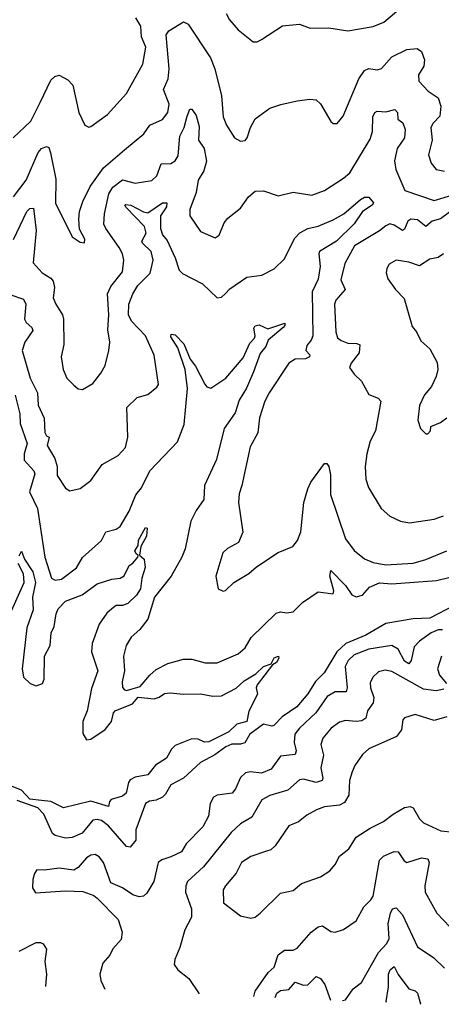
# Model space of a CAD drawing. Extents: x 1443846 to 1577407, y 839182 to 927291.
# Tile 41 of 256: x 1484437 to 1486439, y 842452 to 847126. Entities that reach past the tile are written whole.
import ezdxf

# ---------------------------------------------------------------- set-up
doc = ezdxf.new("R2010")
doc.units = 0

msp = doc.modelspace()

# ---------------------------------------------------------------- linework, layer by layer
at = {"layer": '0CON20XD'}
for points in [[(1485416.9, 847155), (1485432.9, 847125), (1485475, 847078.1), (1485545, 847021.4), (1485565, 847021.4), (1485585, 847031.9), (1485685, 847096.9), (1485765, 847104.2), (1485816.4, 847086.4), (1485905, 847087.3), (1485995, 847072.5), (1486115, 847094.5), (1486166.2, 847113.8), (1486246.9, 847183.1)], [(1484406.4, 846565), (1484489.5, 846645), (1484535, 846733.8), (1484585, 846839.2), (1484603.4, 846856.6), (1484625, 846862.2), (1484665, 846840.6), (1484688.9, 846815), (1484718.6, 846685), (1484745.9, 846625.9), (1484765, 846616.7), (1484775, 846618.8), (1484853.6, 846676.4), (1484945, 846775.8), (1485021.8, 846915), (1485036.2, 846995), (1485015.4, 847045), (1485012.2, 847095), (1484988.8, 847135)], [(1484408.2, 846285), (1484467.2, 846365), (1484525, 846495.7), (1484541.4, 846515), (1484565, 846524.2), (1484575, 846518.8), (1484583.9, 846493.9), (1484609.4, 846369.4), (1484606.7, 846255), (1484686.7, 846095), (1484725, 846070), (1484745, 846067.5), (1484745.8, 846085), (1484721.4, 846131.4), (1484718.7, 846178.7), (1484721.8, 846215), (1484737.4, 846262.6), (1484771.4, 846335), (1484835, 846423.6), (1484935, 846507.8), (1485027.1, 846585), (1485055, 846625.7), (1485115, 846652.2), (1485140, 846685), (1485147.3, 846725), (1485119.7, 846795), (1485142.2, 846845), (1485146.5, 846893.5), (1485133.2, 847055), (1485145, 847072.5), (1485215, 847115.6), (1485236.9, 847105), (1485343.3, 846945), (1485363.1, 846893.1), (1485395.8, 846765), (1485403.3, 846665), (1485418.9, 846625), (1485456.7, 846565), (1485485, 846548.8), (1485507.3, 846552.7), (1485518, 846565), (1485532.9, 846615), (1485556, 846655), (1485624.5, 846705.5), (1485676.9, 846723.1), (1485755, 846741.2), (1485815, 846748.8), (1485845, 846746), (1485865, 846726.7), (1485915, 846643.3), (1485925, 846633.8), (1485945, 846633.8), (1485972.4, 846667.6), (1486046.8, 846845), (1486074.4, 846885), (1486095, 846894.5), (1486135, 846888.9), (1486155, 846894.4), (1486205, 846949.5), (1486275, 846984.6), (1486325, 846989.5), (1486345.3, 846975.3), (1486360, 846935), (1486356.2, 846905), (1486330.9, 846865), (1486333.1, 846835), (1486377, 846787), (1486424.7, 846754.7), (1486437.1, 846715), (1486432.5, 846667.5), (1486400, 846635), (1486388.9, 846615), (1486395.9, 846555), (1486379.1, 846485), (1486390.5, 846445), (1486415, 846415.7), (1486455, 846407.5)], [(1484407.8, 846082.2), (1484471, 846215), (1484485, 846230), (1484502, 846232), (1484514.6, 846125), (1484501.2, 845971.2), (1484544.4, 845924.4), (1484585, 845899.6), (1484595.3, 845885), (1484601.8, 845855), (1484596.5, 845805), (1484608.5, 845775), (1484640.8, 845725), (1484645.3, 845705.3), (1484646.3, 845583.7), (1484634.5, 845525), (1484643.3, 845465), (1484660.8, 845425), (1484695, 845391.2), (1484715, 845373.3), (1484735, 845370), (1484785, 845398.8), (1484822.6, 845447.4), (1484843.1, 845485), (1484861.1, 845555), (1484865.4, 845594.6), (1484855.4, 845654.6), (1484860.3, 845725), (1484854.7, 845825), (1484870, 845860), (1484925, 845930), (1484931.3, 845985), (1484925.9, 846015), (1484910, 846045), (1484845.4, 846135), (1484837.1, 846155), (1484840, 846205), (1484860.9, 846299.1), (1484879.6, 846330.4), (1484925, 846365.3), (1484985, 846349.6), (1485065, 846362.5), (1485088.8, 846385), (1485108.3, 846441.7), (1485155, 846444), (1485175, 846456.1), (1485189.4, 846480.6), (1485197.2, 846572.8), (1485217.6, 846615), (1485232.3, 846667.7), (1485245, 846702), (1485255, 846702), (1485275, 846672), (1485289.9, 846619.9), (1485286.8, 846555), (1485313.4, 846515), (1485324.5, 846455), (1485311.6, 846408.4), (1485284.2, 846365), (1485274.8, 846305.2), (1485244.6, 846225), (1485244.5, 846195), (1485295, 846120), (1485365, 846091.2), (1485385, 846103.3), (1485408.7, 846161.3), (1485425, 846184), (1485485, 846230.8), (1485524.1, 846285.9), (1485555, 846311.4), (1485595, 846314.2), (1485665, 846290), (1485735, 846306.9), (1485825, 846292.9), (1485884.2, 846315.8), (1485975, 846373.6), (1486005, 846399.5), (1486101.6, 846558.4), (1486112.5, 846595), (1486114.7, 846665.3), (1486123.9, 846686.1), (1486135, 846691.9), (1486175, 846689.5), (1486219.1, 846699.1), (1486230.8, 846685), (1486233.2, 846653.2), (1486256.6, 846636.6), (1486268.2, 846605), (1486263.8, 846565), (1486229.6, 846515), (1486216.4, 846456.4), (1486223.3, 846415), (1486265.6, 846315), (1486405, 846268.6), (1486505, 846297.4)], [(1484391.1, 845821.1), (1484455, 845800), (1484467, 845775), (1484460.2, 845705), (1484468.5, 845688.5), (1484494.1, 845665), (1484499.5, 845650.5), (1484460.8, 845595), (1484448.8, 845555), (1484487.5, 845425), (1484521.4, 845355), (1484525, 845296.2), (1484553.3, 845235), (1484557.2, 845167.2), (1484565, 845150), (1484576.7, 845145), (1484567.3, 845105), (1484603.4, 845043.4), (1484614.5, 845004.5), (1484615, 844962.5), (1484655, 844902), (1484675, 844889.2), (1484725, 844901.4), (1484775, 844939.2), (1484828, 845015), (1484905, 845057.1), (1484939.4, 845095), (1484951.4, 845145), (1484945.8, 845285), (1484995, 845332.9), (1485045, 845347.5), (1485088, 845382), (1485095.5, 845394.5), (1485075.7, 845534.3), (1485035, 845625.5), (1484967.5, 845695), (1484953.8, 845725), (1484955.3, 845775), (1484975, 845824.2), (1484998.8, 845865), (1485056.9, 845923.1), (1485070.5, 845985), (1485061, 846025), (1485020.4, 846065), (1485017.9, 846075), (1485037.1, 846112.9), (1485029.8, 846145), (1484942.2, 846235), (1484935.7, 846245), (1484940.7, 846249.3), (1484964.3, 846245), (1485025, 846213.8), (1485045, 846210), (1485115, 846256.7), (1485136.2, 846256.2), (1485135, 846238.5), (1485105.7, 846195), (1485105.8, 846135), (1485115, 846105.6), (1485137.2, 846077.2), (1485175.8, 845995), (1485195, 845936.9), (1485210.6, 845920.6), (1485305, 845871.8), (1485375, 845805.4), (1485395, 845809.6), (1485412.7, 845825), (1485435, 845848.2), (1485515, 845904.2), (1485587, 845913), (1485645, 845944), (1485695, 845990.8), (1485742.7, 846087.3), (1485766.9, 846115), (1485805, 846135.4), (1485855, 846145.8), (1485925, 846175.3), (1485976.9, 846205), (1486055, 846272.1), (1486075, 846283.8), (1486095, 846284.4), (1486116.9, 846256.9), (1486110.4, 846245), (1486065, 846216), (1486025, 846157.4), (1485941.4, 846075), (1485861.5, 846025), (1485857.5, 846015), (1485863.2, 845955), (1485854.7, 845895), (1485826.3, 845835), (1485828.4, 845625), (1485820.7, 845605), (1485799.9, 845580.1), (1485795.8, 845555.8), (1485814.4, 845535), (1485813.3, 845525), (1485794.1, 845515.9), (1485745, 845514.5), (1485715.8, 845495), (1485621.8, 845355), (1485601.9, 845315), (1485575.5, 845235.5), (1485568.5, 845165), (1485531.7, 845098.3), (1485492.7, 844915), (1485479.1, 844875), (1485476.7, 844835), (1485497, 844693), (1485475.6, 844645), (1485424.1, 844615.9), (1485401.8, 844595), (1485369.2, 844485), (1485380, 844425), (1485403.9, 844413.9), (1485415, 844416.7), (1485453.3, 844455), (1485525, 844497.5), (1485560.9, 844529.1), (1485663.8, 844596.2), (1485733.8, 844625), (1485756.1, 844653.9), (1485771.5, 844695), (1485785.6, 844834.4), (1485805, 844899.2), (1485820, 844930), (1485885, 845019.2), (1485895, 845020), (1485905.4, 845005.4), (1485912.9, 844965), (1485912.9, 844872.9), (1485985, 844662.5), (1486025, 844605.7), (1486075, 844566.9), (1486115, 844548.9), (1486175, 844538.5), (1486305, 844546.6), (1486365, 844563.1), (1486464.8, 844605.2)], [(1486581.1, 846288.9), (1486435, 846180.8), (1486395, 846170), (1486365, 846143.9), (1486325.8, 846175.8), (1486295, 846179.4), (1486279.5, 846170.5), (1486265, 846132.5), (1486255.2, 846124.8), (1486215, 846151.1), (1486195, 846156.7), (1486175, 846148.2), (1486145, 846123.1), (1486027, 846053), (1485980.7, 845969.3), (1485961.8, 845891.8), (1485983.3, 845845), (1485938.8, 845795), (1485931.3, 845775), (1485939.1, 845645), (1485946.4, 845616.4), (1485963.2, 845603.2), (1485995, 845590.6), (1486038.8, 845588.8), (1486051.9, 845581.9), (1486048.4, 845545), (1486010.6, 845495), (1486002.5, 845475), (1486025, 845444.2), (1486060.7, 845410.7), (1486095, 845346.2), (1486140, 845330), (1486151.4, 845315), (1486127.3, 845175), (1486101.8, 845125), (1486085.6, 845065), (1486077.9, 845005), (1486080.9, 844945), (1486093.3, 844905), (1486154.3, 844805), (1486195, 844769.4), (1486245, 844745.6), (1486287.9, 844737.9), (1486405, 844755.5), (1486448.8, 844771.2)], [(1486450, 846015), (1486425, 845996.7), (1486385, 845990), (1486335, 845958), (1486285, 845975.7), (1486225, 845984), (1486192, 845965), (1486180.8, 845945), (1486178, 845925), (1486185, 845896.7), (1486221.2, 845845), (1486262.5, 845802.5), (1486300, 845670), (1486322, 845645), (1486341.7, 845601.7), (1486384.1, 845564.1), (1486419.3, 845499.3), (1486423.3, 845465), (1486415, 845432.5), (1486392, 845385), (1486360, 845345), (1486336, 845295), (1486328, 845225), (1486340, 845185), (1486365, 845160), (1486375, 845160), (1486387.5, 845175), (1486390, 845195), (1486435, 845214), (1486465, 845236)], [(1484415, 845344.2), (1484438.2, 845255), (1484439.3, 845209.3), (1484471.9, 845115), (1484458, 845065), (1484458.8, 845035), (1484504, 844985), (1484509.6, 844970.4), (1484484.2, 844885), (1484522.1, 844805), (1484556.2, 844575), (1484588.6, 844475), (1484605.6, 844465.6), (1484635, 844470), (1484706.5, 844523.5), (1484736.1, 844573.9), (1484825.5, 844654.5), (1484845.6, 844694.4), (1484895, 844707.1), (1484915, 844720.8), (1484956.2, 844793.8), (1484988.7, 844871.3), (1485015, 844904.3), (1485055.4, 844985), (1485187.1, 845122.9), (1485218.2, 845205), (1485234, 845375), (1485223, 845465), (1485188.3, 845568.3), (1485155, 845620), (1485157, 845633), (1485175, 845630.6), (1485217, 845587), (1485246.4, 845515), (1485271.7, 845481.7), (1485315.9, 845395.9), (1485325, 845383.1), (1485345, 845377.3), (1485416.2, 845423.8), (1485498.4, 845521.6), (1485529.5, 845590.5), (1485552.5, 845615), (1485555.8, 845625), (1485548.7, 845661.3), (1485555, 845672.7), (1485575, 845677.1), (1485615, 845658.7), (1485695.7, 845685.7), (1485696.9, 845675), (1485688.6, 845665), (1485617.5, 845605), (1485606.4, 845575), (1485578.3, 845541.7), (1485547.9, 845455), (1485513.8, 845376.2), (1485480, 845320), (1485459.9, 845260.1), (1485408.6, 845185), (1485371.1, 845038.9), (1485315.3, 844915), (1485311.4, 844848.6), (1485275, 844796.7), (1485249.2, 844745), (1485223.6, 844615), (1485206.7, 844575), (1485155.8, 844484.2), (1485077.1, 844385), (1485045, 844280), (1485008, 844232), (1484966.9, 844195), (1484942.9, 844155), (1484930.4, 844105), (1484934.6, 844035), (1484923.2, 843983.2), (1484925.9, 843955.9), (1484934.2, 843944.2), (1484945, 843942.5), (1485008.8, 843961.2), (1485054.8, 844015.2), (1485085, 844041.1), (1485140.4, 844069.6), (1485215, 844090.4), (1485255, 844091.2), (1485317.2, 844072.8), (1485375, 844073.3), (1485474.7, 844115.3), (1485507.5, 844145), (1485536.6, 844193.4), (1485655, 844309.4), (1485675, 844315.7), (1485705, 844310.6), (1485735, 844315.5), (1485780.4, 844359.6), (1485855, 844410.8), (1485925, 844400.9), (1485928.1, 844415), (1485910, 844485), (1485915, 844511.2), (1485985, 844440), (1486015, 844395.3), (1486035, 844385.8), (1486065, 844394.4), (1486098.3, 844431.7), (1486145, 844453.1), (1486205, 844448.5), (1486416, 844464), (1486532.7, 844492.7)], [(1484435, 844581.2), (1484445, 844603.3), (1484459.3, 844565), (1484499.8, 844505), (1484512.7, 844455), (1484497.5, 844385), (1484501.9, 844325), (1484471.4, 844238.6), (1484449.5, 844045), (1484455.7, 844005), (1484487.5, 843975), (1484515, 843964.4), (1484545.6, 843975), (1484553.2, 843995), (1484554.8, 844105.2), (1484581.9, 844155), (1484586.6, 844215), (1484600.6, 844245), (1484609.7, 844305), (1484620, 844330), (1484655, 844366.4), (1484733.6, 844396.4), (1484805, 844448.4), (1484875, 844470.6), (1484915, 844475.7), (1484933.4, 844486.6), (1484956.7, 844535), (1484975, 844546.7), (1484997.5, 844575), (1485000, 844585), (1484990.2, 844590.2), (1484984.2, 844605), (1484999.6, 844630.4), (1485001.8, 844655), (1485035, 844716), (1485042.5, 844712.5), (1485039.1, 844675), (1485012, 844625), (1485006.7, 844585), (1485027.8, 844565), (1485033.7, 844525), (1485016.7, 844475), (1485011.5, 844425), (1484991.6, 844395), (1484951.1, 844355), (1484925.2, 844345.2), (1484895, 844345.8), (1484875, 844328.9), (1484851.7, 844308.3), (1484813.8, 844256.2), (1484780.5, 844165), (1484777.9, 844125), (1484807.7, 844035), (1484778.7, 843951.3), (1484756.8, 843845), (1484737.5, 843795), (1484737.6, 843737.6), (1484755, 843707.5), (1484775, 843710.6), (1484843.5, 843756.5), (1484872.3, 843795), (1484882.9, 843835), (1484891, 843845), (1484972.1, 843877.9), (1485000.3, 843909.7), (1485075, 843902.3), (1485099.8, 843910.2), (1485125, 843928.2), (1485151.3, 843931.3), (1485215, 843924.5), (1485295, 843926.7), (1485354.3, 843914.3), (1485395, 843916.1), (1485465, 843953.4), (1485503, 843987), (1485559.1, 844020.9), (1485594.7, 844055.3), (1485631.2, 844068.8), (1485645, 844096.2), (1485665.4, 844105.4), (1485667.5, 844095), (1485655.8, 844074.2), (1485636.9, 844063.1), (1485565, 843968.8), (1485560, 843955), (1485566.7, 843925), (1485525.6, 843844.4), (1485515.5, 843795), (1485467.9, 843782.1), (1485429.6, 843745), (1485335, 843698.5), (1485315, 843697.1), (1485285, 843710.4), (1485255, 843712.5), (1485175, 843680), (1485157.2, 843662.8), (1485135, 843620.7), (1485082.6, 843587.4), (1485045, 843542.2), (1484985, 843530.4), (1484961.7, 843518.3), (1484953.1, 843505), (1484943.1, 843455), (1484925, 843440), (1484871, 843425), (1484862.8, 843415), (1484859.4, 843390.6), (1484775, 843415.8), (1484645, 843384.7), (1484585, 843415.5), (1484540.7, 843419.3), (1484485.2, 843425.2), (1484445, 843468.2), (1484385, 843491.6)], [(1484391.3, 844305), (1484457.9, 844455), (1484455.2, 844495), (1484430.2, 844545)], [(1486500, 844345), (1486385, 844284.7), (1486305, 844282.3), (1486175, 844260), (1486081.5, 844205), (1485985.9, 844164.1), (1485943.4, 844125), (1485882.2, 844025), (1485841.9, 843985), (1485805, 843926.1), (1485753.3, 843865), (1485682.7, 843817.3), (1485644.1, 843775.9), (1485635, 843772.3), (1485595, 843781.6), (1485571.1, 843765), (1485530, 843735), (1485506.2, 843693.8), (1485485, 843687.4), (1485445, 843686.8), (1485415.6, 843675), (1485363.2, 843636.8), (1485295, 843600), (1485214.6, 843525.4), (1485155, 843494.3), (1485129.8, 843450.2), (1485114.7, 843435.3), (1485085, 843420.9), (1485053.1, 843416.9), (1485033.8, 843405), (1484989.3, 843280.7), (1484988, 843232), (1484961.8, 843198.2), (1484945, 843201.5), (1484858.8, 843298.8), (1484825, 843325.2), (1484805, 843330), (1484785, 843326.2), (1484733.1, 843265), (1484686.7, 843243.3), (1484655, 843240), (1484605, 843253.5), (1484593.3, 843263.3), (1484551.4, 843355), (1484524, 843384), (1484425, 843419.8)], [(1486445, 844230), (1486425, 844230.5), (1486391.2, 844215), (1486335, 844176.5), (1486310.7, 844149.3), (1486295.6, 844084.4), (1486285, 844067.8), (1486265, 844081.8), (1486235, 844137.5), (1486205, 844155.3), (1486095, 844137.5), (1486025, 844111.1), (1485996.1, 844083.8), (1485981.9, 844055), (1485991.4, 843955), (1485986.9, 843935), (1485934.4, 843935.6), (1485896.5, 843913.5), (1485844.1, 843835.9), (1485766.3, 843763.7), (1485744.1, 843735), (1485740.3, 843695), (1485749.6, 843655), (1485745, 843638), (1485675, 843629.5), (1485631.2, 843568.8), (1485585, 843550), (1485533.7, 843556.3), (1485508.6, 843551.4), (1485485, 843529.2), (1485462.3, 843475), (1485445.7, 843454.3), (1485375.4, 843444.6), (1485357.1, 843435), (1485341.5, 843405), (1485333.3, 843345), (1485306.7, 843295), (1485226.9, 843213.1), (1485205, 843176.7), (1485155, 843151.8), (1485111.3, 843138.7), (1485095, 843125.5), (1485074.6, 843035), (1485040.9, 842979.1), (1485025, 842965.6), (1485005, 842962.2), (1484975, 842971.2), (1484926, 843005), (1484869.4, 843029.4), (1484834.7, 843124.7), (1484815, 843152.2), (1484795, 843163.8), (1484775, 843160.3), (1484755, 843148.1), (1484715, 843101.5), (1484695, 843088.8), (1484625, 843098.5), (1484555, 843088.1), (1484519.2, 843090.8), (1484507, 843073), (1484499.2, 843045), (1484498, 843005), (1484512, 842982), (1484655, 842990), (1484737, 842987), (1484788.6, 842968.6), (1484805, 842956.2), (1484904.2, 842855), (1484924.2, 842795), (1484919.7, 842760.3), (1484879.2, 842715), (1484864.5, 842685.5), (1484832.7, 842647.3), (1484817.5, 842595), (1484821.9, 842565), (1484841.2, 842523.3)], [(1486440, 844105), (1486421.5, 844045), (1486430.4, 844015), (1486463.2, 843975)], [(1486451.2, 843948.8), (1486415, 843940.6), (1486355, 843947.5), (1486205, 844032.7), (1486172.2, 844037.8), (1486140.2, 844029.8), (1486114.4, 844005), (1486102, 843978), (1486102.7, 843955), (1486118.8, 843908.8), (1486116.2, 843883.8), (1486087.9, 843845), (1486080.2, 843809.8), (1486061.5, 843798.5), (1486035.6, 843794.4), (1485985, 843800), (1485955, 843790.8), (1485916.5, 843763.5), (1485876.2, 843715), (1485867.3, 843685), (1485880, 843635), (1485867, 843575), (1485877.1, 843525), (1485873.6, 843515), (1485844.3, 843505.7), (1485785, 843520.8), (1485765, 843518.4), (1485711, 843469), (1485625, 843442.7), (1485586.7, 843423.3), (1485539, 843341), (1485485, 843308.2), (1485441.9, 843268.1), (1485310.3, 843105), (1485234.3, 843035), (1485225.4, 843014.6), (1485224.6, 842985), (1485252.7, 842905), (1485253.6, 842866.4), (1485221.6, 842805), (1485197.9, 842722.1), (1485174.4, 842665), (1485171.4, 842641.4), (1485188, 842615), (1485240.6, 842575), (1485289.6, 842502.1)], [(1486465, 843816.7), (1486405, 843799.2), (1486315, 843827.5), (1486265, 843812), (1486257.1, 843802.9), (1486249.5, 843755), (1486226.3, 843723.7), (1486095, 843664.4), (1486065, 843637.5), (1486028.1, 843585), (1486015.6, 843555), (1486002.5, 843515), (1485999.5, 843445), (1485979.6, 843410.4), (1485955, 843398.1), (1485885, 843389.5), (1485846.2, 843375), (1485800.2, 843349.8), (1485760.9, 843319.1), (1485715, 843300), (1485650, 843205), (1485629.2, 843185), (1485609.5, 843179.5), (1485535, 843154.4), (1485490, 843125), (1485465.4, 843074.6), (1485414.2, 843015), (1485404, 842995), (1485405, 842933.3), (1485485, 842872.5), (1485535, 842861.2), (1485555, 842866.2), (1485578.8, 842885), (1485675, 842980), (1485735, 842992), (1485774.5, 843025.5), (1485865, 843056.9), (1485910, 843085), (1485935.8, 843115), (1485956, 843155), (1486000.3, 843189.7), (1486035, 843245.7), (1486101.7, 843288.3), (1486165, 843319.5), (1486210.6, 843355), (1486265, 843386.4), (1486291.2, 843391.2), (1486305, 843384), (1486335, 843332.5), (1486355, 843313.3), (1486436.2, 843275), (1486498.8, 843268.8)], [(1485548.7, 842489.8), (1485555.9, 842515), (1485617.2, 842602.8), (1485645, 842628.6), (1485665, 842687.5), (1485695, 842708.8), (1485735, 842708.6), (1485755, 842718.1), (1485820.6, 842795), (1485855, 842820), (1485875, 842824.3), (1485915, 842798), (1485935, 842794), (1485975, 842808), (1486035, 842848), (1486070.6, 842915), (1486105, 842947.5), (1486115, 842966), (1486145, 843136), (1486164, 843155), (1486192.7, 843167.3), (1486215, 843176.9), (1486235, 843175.8), (1486263.2, 843133.2), (1486275, 843125.6), (1486345, 843146.8), (1486375, 843142.5), (1486381.2, 843125), (1486360.4, 843015), (1486362.2, 842985), (1486417.8, 842885), (1486479.8, 842819.8)], [(1485969.8, 842469.8), (1485985, 842472.9), (1486020, 842525), (1486060.8, 842555), (1486141.6, 842698.4), (1486180.5, 842740.5), (1486191.1, 842765), (1486186.7, 842835), (1486197.3, 842885), (1486207.5, 842905), (1486225, 842910.6), (1486255, 842877.1), (1486326.7, 842725), (1486402.9, 842672.9), (1486455, 842623.8)], [(1484434.1, 842704.1), (1484515, 842745.6), (1484535.6, 842745.6), (1484548.8, 842738.8), (1484564.2, 842714.2), (1484556.7, 842655), (1484564.5, 842594.5), (1484559.9, 842536.7)], [(1486178.3, 842459.9), (1486178.1, 842465), (1486188.1, 842535), (1486189, 842595), (1486195.8, 842615), (1486215, 842630.8), (1486234.1, 842594.1), (1486285, 842526), (1486315.7, 842515.7), (1486326.2, 842505), (1486340, 842455), (1486342.1, 842452.1)], [(1485649.5, 842485), (1485657.7, 842505), (1485675, 842517.6), (1485715, 842522.9), (1485745, 842557.2), (1485785, 842542.5), (1485805, 842543.9), (1485845, 842584.5), (1485865, 842574.5), (1485885.6, 842545.6), (1485913.4, 842472.5)]]:
    msp.add_lwpolyline(points, dxfattribs=at)

doc.saveas('drawing.dxf')
